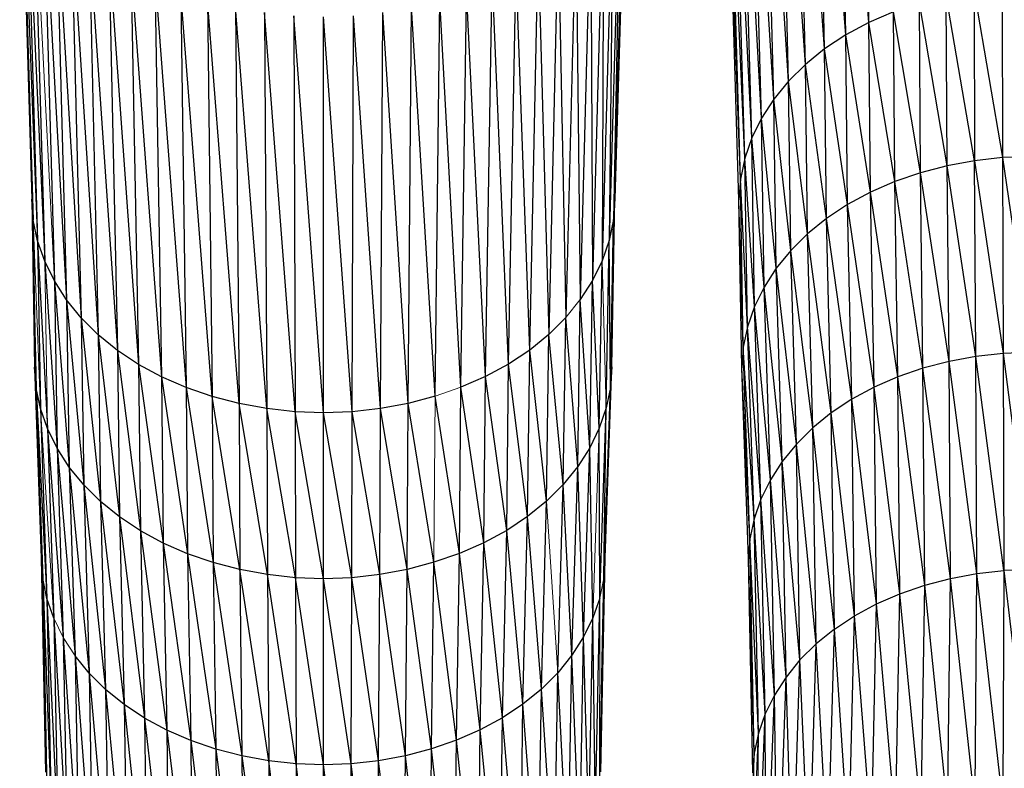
# Paper-space layout '_Top' of a CAD drawing. Header units: millimetres. Extents: x 0 to 1300, y -464 to -1.
# Tile 41 of 47: x 944 to 994, y -121 to -83. Entities that reach past the tile are written whole.
import ezdxf

# ---------------------------------------------------------------- set-up
doc = ezdxf.new("R2010")
doc.units = ezdxf.units.MM

psp = doc.layouts.new('_Top')

# ---------------------------------------------------------------- linework, layer by layer
at = {"color": 7, "linetype": 'Continuous', "lineweight": 25}
for p, q in [((986.849, -83.242), (986.51, -62.466)), ((986.849, -83.242), (985.3, -63.117)), ((985.687, -83.867), (985.3, -63.117)), ((984.618, -84.573), (984.186, -63.853)), ((985.687, -83.867), (984.186, -63.853)), ((984.618, -84.573), (983.18, -64.668)), ((983.652, -85.356), (983.18, -64.668)), ((983.652, -85.356), (982.289, -65.554)), ((982.797, -86.207), (982.289, -65.554)), ((982.797, -86.207), (981.52, -66.5)), ((982.058, -87.116), (981.52, -66.5)), ((981.441, -88.073), (980.878, -67.497)), ((982.058, -87.116), (980.878, -67.497)), ((981.441, -88.073), (980.368, -68.535)), ((980.951, -89.069), (980.368, -68.535)), ((980.951, -89.069), (979.996, -69.602)), ((980.594, -90.094), (979.996, -69.602)), ((980.594, -90.094), (979.768, -70.69)), ((980.375, -91.138), (979.768, -70.69)), ((944.036, -71.752), (944.72, -93.212)), ((974.652, -71.726), (974.042, -92.131)), ((980.299, -92.193), (979.689, -71.788)), ((980.375, -91.138), (979.689, -71.788)), ((944.115, -72.85), (944.939, -94.256)), ((944.115, -72.85), (944.72, -93.212)), ((974.577, -72.824), (973.97, -93.185)), ((974.577, -72.824), (974.042, -92.131)), ((944.343, -73.938), (945.296, -95.281)), ((944.343, -73.938), (944.939, -94.256)), ((974.353, -73.913), (973.755, -94.23)), ((974.353, -73.913), (973.97, -93.185)), ((944.715, -75.005), (945.296, -95.281)), ((973.984, -74.981), (973.401, -95.256)), ((973.984, -74.981), (973.755, -94.23)), ((945.225, -76.042), (946.403, -97.234)), ((945.225, -76.042), (945.786, -96.277)), ((973.478, -76.019), (972.915, -96.253)), ((973.478, -76.019), (973.401, -95.256)), ((945.867, -77.039), (947.142, -98.143)), ((945.867, -77.039), (946.403, -97.234)), ((972.838, -77.017), (972.301, -97.211)), ((972.838, -77.017), (972.915, -96.253)), ((946.636, -77.986), (947.997, -98.994)), ((946.636, -77.986), (947.142, -98.143)), ((972.072, -77.964), (971.565, -98.121)), ((972.072, -77.964), (972.301, -97.211)), ((947.527, -78.872), (948.963, -99.777)), ((947.527, -78.872), (947.997, -98.994)), ((971.184, -78.852), (970.713, -98.973)), ((971.184, -78.852), (971.565, -98.121)), ((948.532, -79.687), (950.032, -100.483)), ((948.532, -79.687), (948.963, -99.777)), ((969.75, -99.758), (970.181, -79.669)), ((970.181, -79.669), (970.713, -98.973)), ((949.647, -80.423), (951.194, -101.108)), ((949.647, -80.423), (950.032, -100.483)), ((968.683, -100.466), (969.07, -80.406)), ((969.75, -99.758), (969.07, -80.406)), ((950.857, -81.074), (952.435, -101.648)), ((950.857, -81.074), (951.194, -101.108)), ((967.523, -101.093), (967.862, -81.059)), ((968.683, -100.466), (967.862, -81.059)), ((953.742, -102.098), (952.149, -81.636)), ((952.149, -81.636), (952.435, -101.648)), ((966.284, -101.635), (966.571, -81.624)), ((967.523, -101.093), (966.571, -81.624)), ((990.799, -90.47), (990.756, -81.895)), ((992.183, -90.213), (990.756, -81.895)), ((992.154, -81.636), (993.594, -90.057)), ((992.154, -81.636), (992.183, -90.213)), ((993.579, -81.478), (993.594, -90.057)), ((955.101, -102.455), (953.509, -82.105)), ((953.509, -82.105), (953.742, -102.098)), ((964.979, -102.088), (965.212, -82.095)), ((966.284, -101.635), (965.212, -82.095)), ((990.799, -90.47), (989.397, -82.252)), ((989.453, -90.823), (989.397, -82.252)), ((956.499, -102.714), (954.925, -82.476)), ((954.925, -82.476), (955.101, -102.455)), ((957.924, -102.872), (956.381, -82.747)), ((956.381, -82.747), (956.499, -102.714)), ((962.223, -102.709), (962.342, -82.742)), ((963.621, -102.447), (962.342, -82.742)), ((963.621, -102.447), (963.798, -82.469)), ((964.979, -102.088), (963.798, -82.469)), ((988.09, -82.702), (986.849, -83.242)), ((989.453, -90.823), (988.09, -82.702)), ((988.159, -91.269), (988.09, -82.702)), ((959.362, -102.925), (957.865, -82.911)), ((957.865, -82.911), (957.924, -102.872)), ((959.362, -102.925), (959.362, -82.966)), ((960.799, -102.87), (959.362, -82.966)), ((960.799, -102.87), (960.859, -82.909)), ((962.223, -102.709), (960.859, -82.909)), ((986.849, -83.242), (985.687, -83.867)), ((986.931, -91.803), (986.849, -83.242)), ((988.159, -91.269), (986.849, -83.242)), ((985.687, -83.867), (984.618, -84.573)), ((986.931, -91.803), (985.687, -83.867)), ((985.78, -92.422), (985.687, -83.867)), ((984.618, -84.573), (983.652, -85.356)), ((984.721, -93.122), (984.618, -84.573)), ((985.78, -92.422), (984.618, -84.573)), ((983.652, -85.356), (982.797, -86.207)), ((983.764, -93.897), (983.652, -85.356)), ((984.721, -93.122), (983.652, -85.356)), ((982.797, -86.207), (982.058, -87.116)), ((983.764, -93.897), (982.797, -86.207)), ((982.918, -94.739), (982.797, -86.207)), ((982.058, -87.116), (981.441, -88.073)), ((982.918, -94.739), (982.058, -87.116)), ((982.186, -95.639), (982.058, -87.116)), ((981.441, -88.073), (980.951, -89.069)), ((981.575, -96.586), (981.441, -88.073)), ((982.186, -95.639), (981.441, -88.073)), ((980.951, -89.069), (980.594, -90.094)), ((981.575, -96.586), (980.951, -89.069)), ((981.09, -97.572), (980.951, -89.069)), ((980.594, -90.094), (980.375, -91.138)), ((981.09, -97.572), (980.594, -90.094)), ((980.736, -98.587), (980.594, -90.094)), ((992.183, -90.213), (990.799, -90.47)), ((993.594, -90.057), (992.183, -90.213)), ((992.183, -90.213), (993.627, -99.931)), ((992.249, -100.084), (992.183, -90.213)), ((995.017, -90.005), (993.594, -90.057)), ((993.594, -90.057), (995.018, -99.88)), ((993.594, -90.057), (993.627, -99.931)), ((989.453, -90.823), (988.159, -91.269)), ((990.799, -90.47), (989.453, -90.823)), ((990.896, -100.335), (989.453, -90.823)), ((989.581, -100.68), (989.453, -90.823)), ((992.249, -100.084), (990.799, -90.47)), ((990.896, -100.335), (990.799, -90.47)), ((980.375, -91.138), (980.299, -92.193)), ((980.736, -98.587), (980.375, -91.138)), ((980.52, -99.622), (980.375, -91.138)), ((988.159, -91.269), (986.931, -91.803)), ((989.581, -100.68), (988.159, -91.269)), ((988.317, -101.115), (988.159, -91.269)), ((986.931, -91.803), (985.78, -92.422)), ((988.317, -101.115), (986.931, -91.803)), ((987.117, -101.637), (986.931, -91.803)), ((944.72, -93.212), (944.644, -92.157)), ((944.644, -92.157), (944.864, -101.674)), ((944.644, -92.157), (944.789, -100.631)), ((974.042, -92.131), (973.97, -93.185)), ((980.52, -99.622), (980.299, -92.193)), ((980.445, -100.665), (980.299, -92.193)), ((985.78, -92.422), (984.721, -93.122)), ((985.993, -102.242), (985.78, -92.422)), ((987.117, -101.637), (985.78, -92.422)), ((944.939, -94.256), (944.72, -93.212)), ((973.97, -93.185), (973.755, -94.23)), ((973.826, -101.648), (973.97, -93.185)), ((973.897, -100.604), (973.97, -93.185)), ((984.721, -93.122), (983.764, -93.897)), ((984.958, -102.925), (984.721, -93.122)), ((985.993, -102.242), (984.721, -93.122)), ((945.296, -95.281), (944.939, -94.256)), ((944.939, -94.256), (945.434, -103.724)), ((944.939, -94.256), (945.081, -102.709)), ((973.755, -94.23), (973.401, -95.256)), ((973.612, -102.682), (973.755, -94.23)), ((973.826, -101.648), (973.755, -94.23)), ((983.764, -93.897), (982.918, -94.739)), ((984.958, -102.925), (983.764, -93.897)), ((984.024, -103.682), (983.764, -93.897)), ((982.918, -94.739), (982.186, -95.639)), ((983.196, -104.505), (982.918, -94.739)), ((984.024, -103.682), (982.918, -94.739)), ((945.786, -96.277), (945.296, -95.281)), ((945.296, -95.281), (945.92, -104.71)), ((973.401, -95.256), (972.915, -96.253)), ((973.262, -103.698), (973.401, -95.256)), ((982.186, -95.639), (981.575, -96.586)), ((982.482, -105.384), (982.186, -95.639)), ((983.196, -104.505), (982.186, -95.639)), ((946.403, -97.234), (945.786, -96.277)), ((945.786, -96.277), (946.531, -105.657)), ((945.786, -96.277), (945.92, -104.71)), ((972.915, -96.253), (972.301, -97.211)), ((972.781, -104.685), (972.915, -96.253)), ((973.262, -103.698), (972.915, -96.253)), ((981.575, -96.586), (981.09, -97.572)), ((982.482, -105.384), (981.575, -96.586)), ((981.885, -106.31), (981.575, -96.586)), ((947.142, -98.143), (946.403, -97.234)), ((946.403, -97.234), (947.262, -106.557)), ((946.403, -97.234), (946.531, -105.657)), ((972.173, -105.634), (972.301, -97.211)), ((972.781, -104.685), (972.301, -97.211)), ((981.09, -97.572), (980.736, -98.587)), ((981.885, -106.31), (981.09, -97.572)), ((981.411, -107.273), (981.09, -97.572)), ((947.997, -98.994), (947.142, -98.143)), ((947.142, -98.143), (948.109, -107.399)), ((947.142, -98.143), (947.262, -106.557)), ((971.444, -106.535), (971.565, -98.121)), ((972.173, -105.634), (971.565, -98.121)), ((980.736, -98.587), (980.52, -99.622)), ((981.411, -107.273), (980.736, -98.587)), ((981.065, -108.265), (980.736, -98.587)), ((948.963, -99.777), (947.997, -98.994)), ((947.997, -98.994), (949.065, -108.174)), ((947.997, -98.994), (948.109, -107.399)), ((970.713, -98.973), (969.75, -99.758)), ((970.601, -107.379), (970.713, -98.973)), ((971.444, -106.535), (970.713, -98.973)), ((950.032, -100.483), (948.963, -99.777)), ((948.963, -99.777), (950.124, -108.874)), ((948.963, -99.777), (949.065, -108.174)), ((969.75, -99.758), (968.683, -100.466)), ((969.647, -108.155), (969.75, -99.758)), ((970.601, -107.379), (969.75, -99.758)), ((980.52, -99.622), (980.445, -100.665)), ((980.853, -109.275), (980.52, -99.622)), ((981.065, -108.265), (980.52, -99.622)), ((992.249, -100.084), (990.896, -100.335)), ((993.627, -99.931), (992.249, -100.084)), ((993.65, -110.878), (992.249, -100.084)), ((992.293, -111.029), (992.249, -100.084)), ((995.018, -99.88), (993.627, -99.931)), ((993.627, -99.931), (993.65, -110.878)), ((993.627, -99.931), (995.019, -110.828)), ((944.864, -101.674), (944.789, -100.631)), ((944.789, -100.631), (945.196, -111.281)), ((944.789, -100.631), (945.123, -110.261)), ((951.194, -101.108), (950.032, -100.483)), ((950.032, -100.483), (951.275, -109.493)), ((950.032, -100.483), (950.124, -108.874)), ((968.683, -100.466), (967.523, -101.093)), ((968.59, -108.857), (968.683, -100.466)), ((969.647, -108.155), (968.683, -100.466)), ((973.562, -110.233), (973.897, -100.604)), ((973.897, -100.604), (973.826, -101.648)), ((980.78, -110.295), (980.445, -100.665)), ((980.853, -109.275), (980.445, -100.665)), ((989.581, -100.68), (988.317, -101.115)), ((990.896, -100.335), (989.581, -100.68)), ((990.961, -111.276), (989.581, -100.68)), ((989.666, -111.615), (989.581, -100.68)), ((992.293, -111.029), (990.896, -100.335)), ((990.961, -111.276), (990.896, -100.335)), ((952.435, -101.648), (951.194, -101.108)), ((951.194, -101.108), (952.503, -110.027)), ((951.194, -101.108), (951.275, -109.493)), ((967.523, -101.093), (966.284, -101.635)), ((967.442, -109.478), (967.523, -101.093)), ((968.59, -108.857), (967.523, -101.093)), ((988.317, -101.115), (987.117, -101.637)), ((988.422, -112.044), (988.317, -101.115)), ((989.666, -111.615), (988.317, -101.115)), ((945.081, -102.709), (944.864, -101.674)), ((944.864, -101.674), (945.408, -112.291)), ((944.864, -101.674), (945.196, -111.281)), ((953.742, -102.098), (952.435, -101.648)), ((952.435, -101.648), (953.797, -110.473)), ((952.435, -101.648), (952.503, -110.027)), ((966.215, -110.014), (966.284, -101.635)), ((967.442, -109.478), (966.284, -101.635)), ((973.492, -111.254), (973.826, -101.648)), ((973.562, -110.233), (973.826, -101.648)), ((973.826, -101.648), (973.612, -102.682)), ((987.117, -101.637), (985.993, -102.242)), ((987.24, -112.558), (987.117, -101.637)), ((988.422, -112.044), (987.117, -101.637)), ((955.101, -102.455), (953.742, -102.098)), ((955.143, -110.826), (953.742, -102.098)), ((953.742, -102.098), (953.797, -110.473)), ((964.979, -102.088), (963.621, -102.447)), ((966.215, -110.014), (964.979, -102.088)), ((985.993, -102.242), (984.958, -102.925)), ((987.24, -112.558), (985.993, -102.242)), ((986.133, -113.153), (985.993, -102.242)), ((945.434, -103.724), (945.081, -102.709)), ((945.081, -102.709), (945.408, -112.291)), ((956.499, -102.714), (955.101, -102.455)), ((956.527, -111.083), (955.101, -102.455)), ((955.101, -102.455), (955.143, -110.826)), ((957.924, -102.872), (956.499, -102.714)), ((957.938, -111.239), (956.499, -102.714)), ((956.499, -102.714), (956.527, -111.083)), ((962.223, -102.709), (960.799, -102.87)), ((962.195, -111.077), (962.223, -102.709)), ((963.621, -102.447), (962.223, -102.709)), ((963.579, -110.818), (962.223, -102.709)), ((963.579, -110.818), (963.621, -102.447)), ((964.923, -110.462), (963.621, -102.447)), ((973.612, -102.682), (973.262, -103.698)), ((973.284, -112.264), (973.612, -102.682)), ((973.492, -111.254), (973.612, -102.682)), ((959.362, -102.925), (957.924, -102.872)), ((959.362, -111.291), (957.924, -102.872)), ((957.924, -102.872), (957.938, -111.239)), ((960.799, -102.87), (959.362, -102.925)), ((959.362, -111.291), (959.362, -102.925)), ((960.785, -111.237), (959.362, -102.925)), ((960.785, -111.237), (960.799, -102.87)), ((962.195, -111.077), (960.799, -102.87)), ((984.958, -102.925), (984.024, -103.682)), ((985.114, -113.826), (984.958, -102.925)), ((986.133, -113.153), (984.958, -102.925)), ((945.92, -104.71), (945.434, -103.724)), ((945.434, -103.724), (946.228, -114.246)), ((945.434, -103.724), (945.754, -113.283)), ((973.262, -103.698), (972.781, -104.685)), ((973.284, -112.264), (973.262, -103.698)), ((984.024, -103.682), (983.196, -104.505)), ((985.114, -113.826), (984.024, -103.682)), ((984.194, -114.571), (984.024, -103.682)), ((946.531, -105.657), (945.92, -104.71)), ((945.92, -104.71), (946.825, -115.172)), ((945.92, -104.71), (946.228, -114.246)), ((972.781, -104.685), (972.173, -105.634)), ((972.472, -114.221), (972.781, -104.685)), ((972.942, -113.257), (972.781, -104.685)), ((983.196, -104.505), (982.482, -105.384)), ((983.379, -115.381), (983.196, -104.505)), ((984.194, -114.571), (983.196, -104.505)), ((947.262, -106.557), (946.531, -105.657)), ((946.531, -105.657), (947.54, -116.051)), ((946.531, -105.657), (946.825, -115.172)), ((972.173, -105.634), (971.444, -106.535)), ((971.878, -115.148), (972.173, -105.634)), ((972.472, -114.221), (972.173, -105.634)), ((982.482, -105.384), (981.885, -106.31)), ((983.379, -115.381), (982.482, -105.384)), ((982.676, -116.247), (982.482, -105.384)), ((947.262, -106.557), (948.367, -116.874)), ((947.262, -106.557), (947.54, -116.051)), ((971.444, -106.535), (970.601, -107.379)), ((971.166, -116.028), (971.444, -106.535)), ((971.878, -115.148), (971.444, -106.535)), ((981.885, -106.31), (981.411, -107.273)), ((982.676, -116.247), (981.885, -106.31)), ((982.088, -117.158), (981.885, -106.31)), ((949.065, -108.174), (948.109, -107.399)), ((948.109, -107.399), (949.301, -117.631)), ((948.109, -107.399), (948.367, -116.874)), ((970.601, -107.379), (969.647, -108.155)), ((970.342, -116.853), (970.601, -107.379)), ((981.411, -107.273), (981.065, -108.265)), ((982.088, -117.158), (981.411, -107.273)), ((981.621, -118.107), (981.411, -107.273)), ((950.124, -108.874), (949.065, -108.174)), ((949.065, -108.174), (950.336, -118.314)), ((949.065, -108.174), (949.301, -117.631)), ((969.647, -108.155), (968.59, -108.857)), ((969.411, -117.612), (969.647, -108.155)), ((970.342, -116.853), (969.647, -108.155)), ((981.065, -108.265), (980.853, -109.275)), ((981.281, -119.083), (981.065, -108.265)), ((981.621, -118.107), (981.065, -108.265)), ((951.275, -109.493), (950.124, -108.874)), ((950.124, -108.874), (951.46, -118.919)), ((950.124, -108.874), (950.336, -118.314)), ((968.59, -108.857), (967.442, -109.478)), ((968.378, -118.297), (968.59, -108.857)), ((969.411, -117.612), (968.59, -108.857)), ((952.503, -110.027), (951.275, -109.493)), ((951.275, -109.493), (952.661, -119.441)), ((951.275, -109.493), (951.46, -118.919)), ((967.442, -109.478), (966.215, -110.014)), ((967.256, -118.904), (967.442, -109.478)), ((968.378, -118.297), (967.442, -109.478)), ((980.853, -109.275), (980.78, -110.295)), ((981.281, -119.083), (980.853, -109.275)), ((981.072, -120.078), (980.853, -109.275)), ((953.797, -110.473), (952.503, -110.027)), ((952.503, -110.027), (953.925, -119.876)), ((952.503, -110.027), (952.661, -119.441)), ((966.215, -110.014), (964.923, -110.462)), ((966.058, -119.428), (966.215, -110.014)), ((967.256, -118.904), (966.215, -110.014)), ((945.123, -110.261), (945.414, -122.052)), ((945.123, -110.261), (945.342, -121.048)), ((955.143, -110.826), (953.797, -110.473)), ((953.797, -110.473), (955.24, -120.221)), ((953.797, -110.473), (953.925, -119.876)), ((964.923, -110.462), (963.579, -110.818)), ((964.795, -119.866), (964.923, -110.462)), ((966.058, -119.428), (964.923, -110.462)), ((973.342, -121.02), (973.562, -110.233)), ((981, -121.082), (980.78, -110.295)), ((981.072, -120.078), (980.78, -110.295)), ((956.527, -111.083), (955.143, -110.826)), ((956.592, -120.472), (955.143, -110.826)), ((955.143, -110.826), (955.24, -120.221)), ((957.938, -111.239), (956.527, -111.083)), ((957.971, -120.625), (956.527, -111.083)), ((956.527, -111.083), (956.592, -120.472)), ((962.195, -111.077), (960.785, -111.237)), ((962.13, -120.467), (962.195, -111.077)), ((963.579, -110.818), (962.195, -111.077)), ((963.482, -120.214), (962.195, -111.077)), ((963.482, -120.214), (963.579, -110.818)), ((964.795, -119.866), (963.579, -110.818)), ((990.961, -111.276), (992.293, -111.029)), ((992.203, -122.64), (992.293, -111.029)), ((992.293, -111.029), (993.65, -110.878)), ((993.604, -122.485), (992.293, -111.029)), ((993.65, -110.878), (993.604, -122.485)), ((995.019, -110.828), (993.65, -110.878)), ((993.65, -110.878), (995.019, -122.433)), ((945.408, -112.291), (945.196, -111.281)), ((945.196, -111.281), (945.623, -123.047)), ((945.196, -111.281), (945.414, -122.052)), ((959.362, -111.291), (957.938, -111.239)), ((959.361, -120.676), (957.938, -111.239)), ((957.938, -111.239), (957.971, -120.625)), ((959.361, -120.676), (959.362, -111.291)), ((960.785, -111.237), (959.362, -111.291)), ((960.752, -120.622), (959.362, -111.291)), ((960.752, -120.622), (960.785, -111.237)), ((962.13, -120.467), (960.785, -111.237)), ((973.273, -122.025), (973.492, -111.254)), ((973.342, -121.02), (973.492, -111.254)), ((988.422, -112.044), (989.666, -111.615)), ((989.49, -123.247), (989.666, -111.615)), ((989.666, -111.615), (990.961, -111.276)), ((990.827, -122.896), (989.666, -111.615)), ((990.827, -122.896), (990.961, -111.276)), ((992.203, -122.64), (990.961, -111.276)), ((987.24, -112.558), (988.422, -112.044)), ((988.204, -123.69), (988.422, -112.044)), ((989.49, -123.247), (988.422, -112.044)), ((945.754, -113.283), (945.408, -112.291)), ((945.408, -112.291), (945.963, -124.023)), ((945.408, -112.291), (945.623, -123.047)), ((973.284, -112.264), (972.942, -113.257)), ((973.068, -123.02), (973.284, -112.264)), ((986.133, -113.153), (987.24, -112.558)), ((986.983, -124.22), (987.24, -112.558)), ((988.204, -123.69), (987.24, -112.558)), ((985.114, -113.826), (986.133, -113.153)), ((985.84, -124.835), (986.133, -113.153)), ((986.983, -124.22), (986.133, -113.153)), ((945.754, -113.283), (946.43, -124.972)), ((945.754, -113.283), (945.963, -124.023)), ((972.942, -113.257), (972.472, -114.221)), ((972.732, -123.997), (972.942, -113.257)), ((973.068, -123.02), (972.942, -113.257)), ((985.114, -113.826), (984.194, -114.571)), ((984.787, -125.53), (985.114, -113.826)), ((985.84, -124.835), (985.114, -113.826)), ((946.228, -114.246), (947.018, -125.883)), ((946.228, -114.246), (946.43, -124.972)), ((972.472, -114.221), (971.878, -115.148)), ((972.268, -124.946), (972.472, -114.221)), ((972.732, -123.997), (972.472, -114.221)), ((984.194, -114.571), (983.379, -115.381)), ((983.837, -126.301), (984.194, -114.571)), ((984.787, -125.53), (984.194, -114.571)), ((947.54, -116.051), (946.825, -115.172)), ((946.825, -115.172), (947.722, -126.749)), ((946.825, -115.172), (947.018, -125.883)), ((971.878, -115.148), (971.166, -116.028)), ((971.684, -125.859), (971.878, -115.148)), ((972.268, -124.946), (971.878, -115.148)), ((983.379, -115.381), (982.676, -116.247)), ((982.996, -127.137), (983.379, -115.381)), ((983.837, -126.301), (983.379, -115.381)), ((948.367, -116.874), (947.54, -116.051)), ((947.54, -116.051), (948.536, -127.559)), ((947.54, -116.051), (947.722, -126.749)), ((970.983, -126.726), (971.166, -116.028)), ((971.684, -125.859), (971.166, -116.028)), ((982.676, -116.247), (982.088, -117.158)), ((982.269, -128.031), (982.676, -116.247)), ((982.996, -127.137), (982.676, -116.247)), ((949.301, -117.631), (948.367, -116.874)), ((948.367, -116.874), (949.456, -128.304)), ((948.367, -116.874), (948.536, -127.559)), ((970.342, -116.853), (969.411, -117.612)), ((970.172, -127.537), (970.342, -116.853)), ((970.983, -126.726), (970.342, -116.853)), ((982.088, -117.158), (981.621, -118.107)), ((981.662, -128.973), (982.088, -117.158)), ((982.269, -128.031), (982.088, -117.158)), ((950.336, -118.314), (949.301, -117.631)), ((949.301, -117.631), (950.475, -128.977)), ((949.301, -117.631), (949.456, -128.304)), ((969.411, -117.612), (968.378, -118.297)), ((969.255, -128.285), (969.411, -117.612)), ((970.172, -127.537), (969.411, -117.612)), ((981.18, -129.953), (981.621, -118.107)), ((981.621, -118.107), (981.281, -119.083)), ((981.662, -128.973), (981.621, -118.107)), ((951.46, -118.919), (950.336, -118.314)), ((950.336, -118.314), (951.582, -129.572)), ((950.336, -118.314), (950.475, -128.977)), ((968.378, -118.297), (967.256, -118.904)), ((968.238, -128.96), (968.378, -118.297)), ((969.255, -128.285), (968.378, -118.297)), ((952.661, -119.441), (951.46, -118.919)), ((951.46, -118.919), (952.764, -130.086)), ((951.46, -118.919), (951.582, -129.572)), ((967.256, -118.904), (966.058, -119.428)), ((967.134, -129.557), (967.256, -118.904)), ((968.238, -128.96), (967.256, -118.904)), ((980.828, -130.962), (981.281, -119.083)), ((981.281, -119.083), (981.072, -120.078)), ((953.925, -119.876), (952.661, -119.441)), ((952.661, -119.441), (954.008, -130.515)), ((952.661, -119.441), (952.764, -130.086)), ((966.058, -119.428), (964.795, -119.866)), ((965.954, -130.073), (966.058, -119.428)), ((967.134, -129.557), (966.058, -119.428)), ((955.24, -120.221), (953.925, -119.876)), ((953.925, -119.876), (955.303, -130.855)), ((953.925, -119.876), (954.008, -130.515)), ((964.795, -119.866), (963.482, -120.214)), ((964.711, -130.504), (964.795, -119.866)), ((965.954, -130.073), (964.795, -119.866)), ((980.613, -131.989), (981.072, -120.078)), ((980.828, -130.962), (981.072, -120.078)), ((981.072, -120.078), (981, -121.082)), ((956.592, -120.472), (955.24, -120.221)), ((955.24, -120.221), (956.635, -131.102)), ((955.24, -120.221), (955.303, -130.855)), ((957.971, -120.625), (956.592, -120.472)), ((957.992, -131.252), (956.592, -120.472)), ((956.592, -120.472), (956.635, -131.102)), ((959.361, -120.676), (957.971, -120.625)), ((959.361, -131.302), (957.971, -120.625)), ((957.971, -120.625), (957.992, -131.252)), ((960.752, -120.622), (959.361, -120.676)), ((960.73, -131.249), (960.752, -120.622)), ((962.13, -120.467), (960.752, -120.622)), ((962.087, -131.096), (960.752, -120.622)), ((962.087, -131.096), (962.13, -120.467)), ((963.482, -120.214), (962.13, -120.467)), ((963.418, -130.846), (962.13, -120.467)), ((963.418, -130.846), (963.482, -120.214)), ((964.711, -130.504), (963.482, -120.214)), ((960.73, -131.249), (959.361, -120.676)), ((959.361, -131.302), (959.361, -120.676))]:
    psp.add_line(p, q, dxfattribs=at)
at = {"color": 142, "linetype": 'Continuous', "lineweight": 18, "true_color": 0x0080c0}
for p, q in [((944.036, -71.752), (944.644, -92.157)), ((944.715, -75.005), (945.786, -96.277)), ((973.897, -100.604), (974.042, -92.131)), ((944.72, -93.212), (945.081, -102.709)), ((944.72, -93.212), (944.864, -101.674)), ((945.296, -95.281), (945.434, -103.724)), ((973.612, -102.682), (973.401, -95.256)), ((972.301, -97.211), (971.565, -98.121)), ((971.565, -98.121), (970.713, -98.973)), ((966.284, -101.635), (964.979, -102.088)), ((964.923, -110.462), (964.979, -102.088)), ((945.081, -102.709), (945.754, -113.283)), ((972.942, -113.257), (973.262, -103.698)), ((948.109, -107.399), (947.262, -106.557)), ((971.166, -116.028), (970.601, -107.379)), ((945.196, -111.281), (945.123, -110.261)), ((973.562, -110.233), (973.492, -111.254)), ((973.492, -111.254), (973.284, -112.264)), ((973.273, -122.025), (973.284, -112.264)), ((946.228, -114.246), (945.754, -113.283)), ((946.825, -115.172), (946.228, -114.246)), ((971.166, -116.028), (970.342, -116.853)), ((981.18, -129.953), (981.281, -119.083))]:
    psp.add_line(p, q, dxfattribs=at)

doc.saveas('drawing.dxf')
